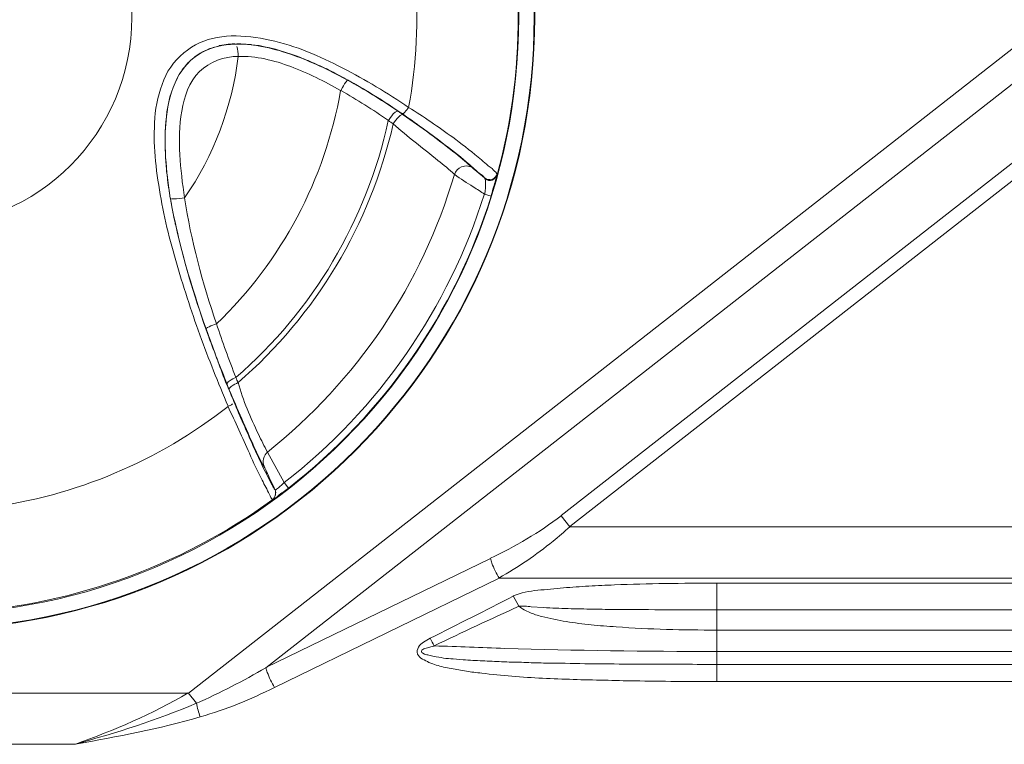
# Model space of a CAD drawing. Header units: millimetres. Extents: x -41881 to 54113, y -9946 to 101810.
# Tile 53 of 105: x -207 to -154, y 33018 to 33057. Entities that reach past the tile are written whole.
import ezdxf

# ---------------------------------------------------------------- set-up
doc = ezdxf.new("R2010")
doc.units = ezdxf.units.MM
doc.layers.add('CERNA', color=7, linetype='Continuous', lineweight=15)
doc.layers.add('UT-potrubi_privodni', color=3, linetype='Continuous', lineweight=50)

# ---------------------------------------------------------------- blocks, each defined once
blk = doc.blocks.new('CONDENSINOX_50_2')
at = {"layer": 'CERNA'}
for points in [[(-358.733, 2967.526), (-313.679, 3002.732)], [(-356.23, 3002.494), (-356.378, 3002.494)], [(-356.126, 3002.486), (-356.215, 3002.486)], [(-355.91, 3002.494), (-356.118, 3002.494)], [(-355.91, 3002.494), (-355.331, 3002.464)], [(-357.53, 3002.256), (-357.069, 3002.397)], [(-354.559, 2968.885), (-312.758, 3001.543)], [(-350.139, 3000.548), (-350.243, 3000.593)], [(-350.177, 3000.526), (-350.147, 3000.541)], [(-347.503, 2998.929), (-347.421, 2998.869)], [(-347.221, 2998.751), (-347.495, 2998.929)], [(-347.48, 2998.869), (-347.421, 2998.869)], [(-347.146, 2998.684), (-347.421, 2998.869)], [(-310.686, 2998.914), (-338.635, 2977.085)], [(-359.981, 2997.755), (-359.921, 2998.58)], [(-310.225, 2998.32), (-338.167, 2976.491)], [(-342.772, 2995.282), (-343.381, 2995.78)], [(-342.772, 2995.282), (-342.727, 2995.2)], [(-342.088, 2995.497), (-342.088, 2995.423)], [(-359.728, 2994.331), (-359.713, 2994.19)], [(-359.691, 2994.146), (-359.691, 2994.19)], [(-359.691, 2994.153), (-359.691, 2994.183)], [(-359.691, 2994.153), (-359.691, 2994.183)], [(-342.415, 2994.302), (-342.764, 2994.406)], [(-357.79, 2987.149), (-357.693, 2986.904)], [(-357.686, 2986.904), (-357.775, 2987.142)], [(-356.646, 2984.156), (-356.527, 2983.851)], [(-354.47, 2980.509), (-353.563, 2978.875)], [(-353.333, 2978.571), (-353.563, 2978.86)], [(-338.635, 2977.078), (-338.167, 2976.484)], [(-338.174, 2976.484), (-160.008, 2976.484)], [(-342.445, 2974.775), (-354.551, 2968.893)], [(-341.977, 2973.713), (-354.091, 2967.823)], [(-160.008, 2973.713), (-341.992, 2973.713)], [(-330.249, 2973.453), (-167.584, 2973.453)], [(-330.249, 2968.15), (-330.249, 2973.446)], [(-341.219, 2972.755), (-340.915, 2972.205)], [(-330.249, 2972.012), (-167.584, 2972.012)], [(-167.584, 2970.92), (-330.257, 2970.92)], [(-330.249, 2969.769), (-167.584, 2969.769)], [(-167.584, 2969.071), (-330.257, 2969.071)], [(-167.584, 2968.15), (-330.257, 2968.15)], [(-358.733, 2967.526), (-387.365, 2967.526)], [(-358.302, 2966.977), (-358.748, 2967.541)], [(-364.823, 2964.763), (-381.282, 2964.763)]]:
    blk.add_lwpolyline(points, dxfattribs=at)
for points, knots in [([(-406.045, 3003.927), (-406.045, 3022.146), (-391.279, 3036.919), (-373.053, 3036.919), (-354.833, 3036.919), (-340.061, 3022.146), (-340.061, 3003.927), (-340.061, 2985.701), (-354.833, 2970.928), (-373.053, 2970.928), (-391.279, 2970.928), (-406.045, 2985.701), (-406.045, 3003.927)], [0, 0, 0, 0, 1, 1, 1, 2, 2, 2, 3, 3, 3, 4, 4, 4, 4]), ([(-406.015, 3003.927), (-406.015, 3022.132), (-391.264, 3036.89), (-373.053, 3036.89), (-354.848, 3036.89), (-340.09, 3022.132), (-340.09, 3003.927), (-340.09, 2985.716), (-354.848, 2970.958), (-373.053, 2970.958), (-391.264, 2970.958), (-406.015, 2985.716), (-406.015, 3003.927)], [0, 0, 0, 0, 1, 1, 1, 2, 2, 2, 3, 3, 3, 4, 4, 4, 4]), ([(-405.205, 3003.927), (-405.205, 3021.679), (-390.811, 3036.08), (-373.045, 3036.08), (-355.294, 3036.08), (-340.922, 3021.679), (-340.922, 3003.927), (-340.922, 2986.154), (-355.294, 2971.767), (-373.045, 2971.767), (-390.811, 2971.767), (-405.205, 2986.154), (-405.205, 3003.927)], [0, 0, 0, 0, 1, 1, 1, 2, 2, 2, 3, 3, 3, 4, 4, 4, 4]), ([(-384.327, 3003.927), (-384.327, 3010.129), (-379.277, 3015.195), (-373.053, 3015.195), (-366.821, 3015.195), (-361.785, 3010.129), (-361.785, 3003.927), (-361.785, 2997.703), (-366.821, 2992.653), (-373.053, 2992.653), (-379.277, 2992.653), (-384.327, 2997.703), (-384.327, 3003.927)], [0, 0, 0, 0, 1, 1, 1, 2, 2, 2, 3, 3, 3, 4, 4, 4, 4]), ([(-346.857, 2999.077), (-347.993, 2999.857), (-349.196, 3000.57), (-350.414, 3001.194), (-351.662, 3001.848), (-352.925, 3002.397), (-354.336, 3002.702), (-355.688, 3003.006), (-357.195, 3003.081), (-358.354, 3002.442), (-358.948, 3002.123), (-359.461, 3001.617), (-359.832, 3001.031), (-360.166, 3000.422), (-360.359, 2999.731), (-360.486, 2999.033), (-360.575, 2998.335), (-360.59, 2997.651), (-360.56, 2996.953), (-360.53, 2996.27), (-360.449, 2995.579), (-360.33, 2994.896), (-360.129, 2993.529), (-359.81, 2992.192), (-359.416, 2990.833), (-359.022, 2989.481), (-358.599, 2988.144), (-358.109, 2986.822), (-357.641, 2985.515), (-357.136, 2984.252), (-356.586, 2982.975)], [0, 0, 0, 0, 1, 1, 1, 2, 2, 2, 3, 3, 3, 4, 4, 4, 5, 5, 5, 6, 6, 6, 7, 7, 7, 8, 8, 8, 9, 9, 9, 10, 10, 10, 10]), ([(-356.222, 3002.486), (-356.846, 3002.472), (-357.5, 3002.33), (-358.042, 3002.019), (-358.592, 3001.707), (-359.037, 3001.209), (-359.342, 3000.644)], [0, 0, 0, 0, 1, 1, 1, 2, 2, 2, 2]), ([(-350.243, 3000.6), (-351.157, 3001.105), (-352.115, 3001.543), (-353.088, 3001.892), (-354.076, 3002.241), (-355.101, 3002.501), (-356.118, 3002.486)], [0, 0, 0, 0, 1, 1, 1, 2, 2, 2, 2]), ([(-356.044, 3001.825), (-356.794, 3001.825), (-357.596, 3001.536), (-358.131, 3001.008), (-358.696, 3000.459), (-358.956, 2999.664), (-359.089, 2998.877), (-359.223, 2998.082), (-359.238, 2997.31), (-359.193, 2996.53), (-359.149, 2995.757), (-359.06, 2994.977), (-358.933, 2994.205)], [0, 0, 0, 0, 1, 1, 1, 2, 2, 2, 3, 3, 3, 4, 4, 4, 4]), ([(-356.044, 3001.825), (-355.086, 3001.855), (-354.113, 3001.61), (-353.214, 3001.276), (-352.278, 3000.927), (-351.395, 3000.489), (-350.526, 2999.983)], [0, 0, 0, 0, 1, 1, 1, 2, 2, 2, 2]), ([(-350.518, 2999.991), (-350.518, 2999.991), (-350.429, 3000.147), (-350.429, 3000.147), (-350.355, 3000.281), (-350.288, 3000.414), (-350.169, 3000.526)], [0, 0, 0, 0, 1, 1, 1, 2, 2, 2, 2]), ([(-347.948, 2998.372), (-347.948, 2998.372), (-347.844, 2998.528), (-347.844, 2998.528), (-347.748, 2998.661), (-347.644, 2998.817), (-347.48, 2998.877)], [0, 0, 0, 0, 1, 1, 1, 2, 2, 2, 2]), ([(-346.857, 2999.077), (-346.916, 2998.988), (-346.975, 2998.914), (-347.065, 2998.825), (-347.109, 2998.758), (-347.176, 2998.713), (-347.221, 2998.758)], [0, 0, 0, 0, 1, 1, 1, 2, 2, 2, 2]), ([(-346.857, 2999.077), (-346.047, 2998.58), (-345.26, 2998.03), (-344.48, 2997.466), (-344.027, 2997.131), (-343.566, 2996.782), (-343.113, 2996.404), (-342.868, 2996.203), (-342.638, 2995.98), (-342.363, 2995.78), (-342.274, 2995.69), (-342.17, 2995.616), (-342.096, 2995.505)], [0, 0, 0, 0, 1, 1, 1, 2, 2, 2, 3, 3, 3, 4, 4, 4, 4]), ([(-347.688, 2998.201), (-347.599, 2998.335), (-347.525, 2998.439), (-347.369, 2998.58), (-347.295, 2998.654), (-347.206, 2998.728), (-347.139, 2998.684)], [0, 0, 0, 0, 1, 1, 1, 2, 2, 2, 2]), ([(-347.221, 2998.751), (-346.493, 2998.245), (-345.757, 2997.711), (-345.044, 2997.176), (-344.606, 2996.827), (-344.16, 2996.507), (-343.752, 2996.144), (-343.507, 2995.95), (-343.299, 2995.735), (-343.054, 2995.535), (-342.957, 2995.46), (-342.838, 2995.386), (-342.764, 2995.275)], [0, 0, 0, 0, 1, 1, 1, 2, 2, 2, 3, 3, 3, 4, 4, 4, 4]), ([(-347.146, 2998.684), (-346.188, 2998.015), (-345.245, 2997.317), (-344.316, 2996.589), (-343.997, 2996.329), (-343.678, 2996.069), (-343.373, 2995.78)], [0, 0, 0, 0, 1, 1, 1, 2, 2, 2, 2]), ([(-347.688, 2998.201), (-346.931, 2997.503), (-346.092, 2996.879), (-345.275, 2996.225), (-344.97, 2995.98), (-344.666, 2995.735), (-344.391, 2995.46)], [0, 0, 0, 0, 1, 1, 1, 2, 2, 2, 2]), ([(-344.383, 2995.46), (-344.339, 2995.631), (-344.183, 2995.809), (-344.004, 2995.869), (-343.789, 2995.965), (-343.544, 2995.921), (-343.366, 2995.794)], [0, 0, 0, 0, 1, 1, 1, 2, 2, 2, 2]), ([(-342.764, 2994.406), (-342.957, 2994.524), (-343.158, 2994.666), (-343.373, 2994.799), (-343.707, 2995.015), (-344.056, 2995.215), (-344.376, 2995.468)], [0, 0, 0, 0, 1, 1, 1, 2, 2, 2, 2]), ([(-342.088, 2995.497), (-342.118, 2995.379), (-342.222, 2995.252), (-342.363, 2995.208), (-342.512, 2995.178), (-342.668, 2995.193), (-342.772, 2995.289)], [0, 0, 0, 0, 1, 1, 1, 2, 2, 2, 2]), ([(-342.727, 2995.2), (-342.712, 2995.171), (-342.712, 2995.126), (-342.712, 2995.067), (-342.697, 2994.836), (-342.727, 2994.628), (-342.757, 2994.413)], [0, 0, 0, 0, 1, 1, 1, 2, 2, 2, 2]), ([(-342.096, 2995.438), (-342.125, 2995.319), (-342.229, 2995.215), (-342.356, 2995.163), (-342.474, 2995.119), (-342.63, 2995.148), (-342.734, 2995.215)], [0, 0, 0, 0, 1, 1, 1, 2, 2, 2, 2]), ([(-342.415, 2994.302), (-342.385, 2994.42), (-342.341, 2994.547), (-342.311, 2994.68), (-342.229, 2994.925), (-342.155, 2995.185), (-342.096, 2995.438)], [0, 0, 0, 0, 1, 1, 1, 2, 2, 2, 2]), ([(-357.218, 2987.409), (-357.351, 2987.364), (-357.492, 2987.32), (-357.611, 2987.261), (-357.767, 2987.179), (-357.782, 2987.164), (-357.782, 2987.149)], [0, 0, 0, 0, 1, 1, 1, 2, 2, 2, 2]), ([(-356.17, 2984.527), (-356.289, 2984.483), (-356.393, 2984.423), (-356.534, 2984.327), (-356.594, 2984.282), (-356.668, 2984.208), (-356.653, 2984.148)], [0, 0, 0, 0, 1, 1, 1, 2, 2, 2, 2]), ([(-356.052, 2984.252), (-356.178, 2984.186), (-356.282, 2984.141), (-356.423, 2984.037), (-356.482, 2983.993), (-356.557, 2983.926), (-356.527, 2983.851)], [0, 0, 0, 0, 1, 1, 1, 2, 2, 2, 2]), ([(-354.47, 2980.509), (-354.655, 2980.828), (-354.789, 2981.148), (-354.96, 2981.467), (-355.368, 2982.381), (-355.799, 2983.272), (-356.052, 2984.252)], [0, 0, 0, 0, 1, 1, 1, 2, 2, 2, 2]), ([(-354.663, 2979.737), (-354.863, 2980.063), (-355.012, 2980.405), (-355.183, 2980.762), (-355.621, 2981.779), (-356.096, 2982.826), (-356.534, 2983.866)], [0, 0, 0, 0, 1, 1, 1, 2, 2, 2, 2]), ([(-354.195, 2977.947), (-354.276, 2978.006), (-354.321, 2978.118), (-354.366, 2978.222), (-354.484, 2978.496), (-354.626, 2978.734), (-354.759, 2978.994), (-355.004, 2979.469), (-355.235, 2979.952), (-355.443, 2980.442), (-355.806, 2981.282), (-356.208, 2982.128), (-356.601, 2982.982)], [0, 0, 0, 0, 1, 1, 1, 2, 2, 2, 3, 3, 3, 4, 4, 4, 4]), ([(-354.061, 2978.474), (-354.12, 2978.548), (-354.165, 2978.637), (-354.21, 2978.727), (-354.21, 2978.727), (-354.596, 2979.454), (-354.596, 2979.454), (-354.804, 2979.9), (-355.019, 2980.353), (-355.235, 2980.814), (-355.584, 2981.616), (-355.948, 2982.41), (-356.282, 2983.227)], [0, 0, 0, 0, 1, 1, 1, 2, 2, 2, 3, 3, 3, 4, 4, 4, 4]), ([(-354.061, 2978.474), (-354.135, 2978.623), (-354.195, 2978.786), (-354.276, 2978.927), (-354.41, 2979.202), (-354.514, 2979.492), (-354.67, 2979.752)], [0, 0, 0, 0, 1, 1, 1, 2, 2, 2, 2]), ([(-353.563, 2978.868), (-353.667, 2978.771), (-353.771, 2978.697), (-353.883, 2978.578), (-353.957, 2978.533), (-354.002, 2978.452), (-354.061, 2978.474)], [0, 0, 0, 0, 1, 1, 1, 2, 2, 2, 2]), ([(-353.333, 2978.571), (-353.422, 2978.489), (-353.526, 2978.429), (-353.623, 2978.355), (-353.816, 2978.222), (-353.987, 2978.051), (-354.187, 2977.947)], [0, 0, 0, 0, 1, 1, 1, 2, 2, 2, 2]), ([(-338.174, 2976.484), (-338.464, 2976.209), (-338.768, 2975.949), (-339.073, 2975.711), (-339.979, 2974.961), (-340.959, 2974.307), (-341.992, 2973.721)], [0, 0, 0, 0, 1, 1, 1, 2, 2, 2, 2]), ([(-342.445, 2974.775), (-342.43, 2974.701), (-342.4, 2974.612), (-342.37, 2974.53), (-342.259, 2974.24), (-342.14, 2973.973), (-341.969, 2973.713)], [0, 0, 0, 0, 1, 1, 1, 2, 2, 2, 2]), ([(-341.219, 2972.755), (-340.811, 2972.948), (-340.35, 2973.015), (-339.897, 2973.06), (-339.429, 2973.104), (-338.969, 2973.149), (-338.516, 2973.193), (-338.055, 2973.223), (-337.617, 2973.253), (-337.142, 2973.29), (-336.674, 2973.305), (-336.213, 2973.334), (-335.76, 2973.349), (-334.847, 2973.394), (-333.933, 2973.409), (-333.02, 2973.423), (-332.091, 2973.438), (-331.163, 2973.453), (-330.242, 2973.453)], [0, 0, 0, 0, 1, 1, 1, 2, 2, 2, 3, 3, 3, 4, 4, 4, 5, 5, 5, 6, 6, 6, 6]), ([(-330.249, 2970.92), (-331.148, 2970.92), (-332.061, 2970.92), (-332.96, 2970.95), (-333.851, 2970.98), (-334.765, 2971.024), (-335.664, 2971.091), (-336.117, 2971.121), (-336.577, 2971.151), (-337.015, 2971.195), (-337.461, 2971.24), (-337.914, 2971.314), (-338.36, 2971.374), (-338.798, 2971.455), (-339.251, 2971.544), (-339.682, 2971.648), (-339.905, 2971.708), (-340.12, 2971.775), (-340.321, 2971.864), (-340.543, 2971.953), (-340.744, 2972.057), (-340.915, 2972.213)], [0, 0, 0, 0, 1, 1, 1, 2, 2, 2, 3, 3, 3, 4, 4, 4, 5, 5, 5, 6, 6, 6, 7, 7, 7, 7]), ([(-340.907, 2972.205), (-340.803, 2972.22), (-340.699, 2972.205), (-340.588, 2972.205), (-340.469, 2972.191), (-340.343, 2972.191), (-340.254, 2972.176), (-340.254, 2972.176), (-339.585, 2972.131), (-339.585, 2972.131), (-339.132, 2972.101), (-338.701, 2972.087), (-338.263, 2972.072), (-337.803, 2972.057), (-337.365, 2972.057), (-336.926, 2972.042), (-336.466, 2972.042), (-336.042, 2972.027), (-335.582, 2972.027), (-334.706, 2972.027), (-333.807, 2972.012), (-332.923, 2972.012), (-332.923, 2972.012), (-330.249, 2972.012), (-330.249, 2972.012)], [0, 0, 0, 0, 1, 1, 1, 2, 2, 2, 3, 3, 3, 4, 4, 4, 5, 5, 5, 6, 6, 6, 7, 7, 7, 8, 8, 8, 8]), ([(-330.249, 2968.15), (-330.249, 2968.15), (-332.455, 2968.15), (-332.455, 2968.15), (-333.183, 2968.165), (-333.933, 2968.165), (-334.676, 2968.18), (-335.225, 2968.18), (-335.753, 2968.202), (-336.317, 2968.217), (-336.867, 2968.232), (-337.431, 2968.232), (-337.988, 2968.262), (-338.538, 2968.276), (-339.073, 2968.291), (-339.637, 2968.321), (-340.179, 2968.351), (-340.729, 2968.38), (-341.294, 2968.425), (-341.843, 2968.477), (-342.37, 2968.521), (-342.92, 2968.596), (-343.21, 2968.625), (-343.485, 2968.655), (-343.745, 2968.7), (-344.027, 2968.744), (-344.287, 2968.789), (-344.562, 2968.841), (-344.836, 2968.885), (-345.111, 2968.96), (-345.371, 2969.034), (-345.49, 2969.079), (-345.609, 2969.116), (-345.765, 2969.175), (-345.869, 2969.234), (-345.995, 2969.294), (-346.114, 2969.353), (-346.218, 2969.428), (-346.329, 2969.509), (-346.374, 2969.628), (-346.433, 2969.754), (-346.389, 2969.888), (-346.329, 2969.992), (-346.27, 2970.118), (-346.158, 2970.193), (-346.054, 2970.267), (-345.95, 2970.341), (-345.824, 2970.408), (-345.705, 2970.482)], [0, 0, 0, 0, 1, 1, 1, 2, 2, 2, 3, 3, 3, 4, 4, 4, 5, 5, 5, 6, 6, 6, 7, 7, 7, 8, 8, 8, 9, 9, 9, 10, 10, 10, 11, 11, 11, 12, 12, 12, 13, 13, 13, 14, 14, 14, 15, 15, 15, 16, 16, 16, 16]), ([(-330.249, 2969.071), (-331.645, 2969.071), (-333.049, 2969.071), (-334.46, 2969.086), (-335.144, 2969.086), (-335.879, 2969.086), (-336.577, 2969.101), (-337.275, 2969.101), (-337.974, 2969.116), (-338.679, 2969.131), (-339.013, 2969.131), (-339.377, 2969.131), (-339.712, 2969.145), (-340.075, 2969.145), (-340.425, 2969.168), (-340.774, 2969.182), (-341.123, 2969.182), (-341.472, 2969.197), (-341.843, 2969.212), (-342.177, 2969.227), (-342.541, 2969.242), (-342.876, 2969.257), (-343.225, 2969.272), (-343.574, 2969.301), (-343.923, 2969.316), (-343.923, 2969.316), (-344.458, 2969.361), (-344.458, 2969.361), (-344.621, 2969.376), (-344.807, 2969.39), (-344.97, 2969.405), (-345.156, 2969.457), (-345.327, 2969.472), (-345.49, 2969.502), (-345.579, 2969.517), (-345.676, 2969.532), (-345.765, 2969.561), (-345.839, 2969.576), (-345.913, 2969.606), (-346.01, 2969.621), (-346.158, 2969.71), (-346.173, 2969.74), (-346.158, 2969.769), (-346.158, 2969.866), (-346.054, 2969.896), (-345.98, 2969.925), (-345.884, 2969.955), (-345.809, 2969.985), (-345.72, 2969.999), (-345.646, 2970.029), (-345.549, 2970.029), (-345.475, 2970.059)], [0, 0, 0, 0, 1, 1, 1, 2, 2, 2, 3, 3, 3, 4, 4, 4, 5, 5, 5, 6, 6, 6, 7, 7, 7, 8, 8, 8, 9, 9, 9, 10, 10, 10, 11, 11, 11, 12, 12, 12, 13, 13, 13, 14, 14, 14, 15, 15, 15, 16, 16, 16, 17, 17, 17, 17]), ([(-345.475, 2970.066), (-344.198, 2970.022), (-342.935, 2969.977), (-341.672, 2969.933), (-337.87, 2969.814), (-334.067, 2969.762), (-330.249, 2969.762)], [0, 0, 0, 0, 1, 1, 1, 2, 2, 2, 2]), ([(-354.559, 2968.885), (-354.544, 2968.811), (-354.514, 2968.715), (-354.477, 2968.64), (-354.373, 2968.351), (-354.254, 2968.091), (-354.083, 2967.823)], [0, 0, 0, 0, 1, 1, 1, 2, 2, 2, 2])]:
    blk.add_open_spline(points, degree=3, knots=knots, dxfattribs=at)
for points in [[(-342.088, 2995.438), (-340.432, 3001.476), (-340.581, 3007.886), (-342.512, 3013.843)], [(-346.857, 2999.077), (-345.988, 3003.779), (-346.396, 3008.614), (-348.038, 3013.093)], [(-356.386, 3002.486), (-356.527, 3002.486), (-356.661, 3002.472), (-356.802, 3002.457)], [(-358.213, 3001.922), (-358.057, 3002.033), (-357.894, 3002.108), (-357.723, 3002.182)], [(-357.53, 3002.256), (-357.589, 3002.241), (-357.648, 3002.212), (-357.723, 3002.182)], [(-356.794, 3002.449), (-356.883, 3002.434), (-356.987, 3002.42), (-357.077, 3002.405)], [(-356.044, 3001.825), (-356.044, 3002.011), (-356.059, 3002.175), (-356.126, 3002.36)], [(-354.923, 3002.405), (-355.056, 3002.42), (-355.197, 3002.434), (-355.331, 3002.449)], [(-354.923, 3002.405), (-354.128, 3002.264), (-353.37, 3002.019), (-352.642, 3001.751)], [(-359.208, 3000.882), (-359.089, 3001.083), (-358.933, 3001.276), (-358.77, 3001.461)], [(-358.933, 2994.205), (-357.366, 2996.478), (-356.378, 2999.092), (-356.044, 3001.825)], [(-358.428, 3001.773), (-358.547, 3001.677), (-358.651, 3001.573), (-358.777, 3001.454)], [(-358.213, 3001.922), (-358.272, 3001.877), (-358.347, 3001.833), (-358.428, 3001.773)], [(-352.175, 3001.551), (-352.316, 3001.61), (-352.464, 3001.677), (-352.635, 3001.736)], [(-351.313, 3001.157), (-351.58, 3001.291), (-351.885, 3001.432), (-352.175, 3001.551)], [(-350.689, 3000.852), (-350.89, 3000.956), (-351.105, 3001.053), (-351.313, 3001.172)], [(-359.921, 2998.58), (-359.847, 2999.293), (-359.676, 3000.006), (-359.327, 3000.644)], [(-359.334, 3000.652), (-359.654, 3000.006), (-359.839, 2999.293), (-359.914, 2998.58)], [(-350.243, 3000.607), (-350.385, 3000.682), (-350.533, 3000.778), (-350.704, 3000.852)], [(-349.434, 3000.154), (-349.657, 3000.288), (-349.917, 3000.422), (-350.147, 3000.563)], [(-350.139, 3000.548), (-349.241, 3000.043), (-348.357, 2999.493), (-347.51, 2998.936)], [(-357.218, 2987.409), (-353.705, 2990.788), (-351.358, 2995.2), (-350.526, 2999.991)], [(-350.518, 2999.991), (-349.634, 2999.493), (-348.788, 2998.944), (-347.948, 2998.379)], [(-349.174, 2999.998), (-349.248, 3000.043), (-349.337, 3000.095), (-349.434, 3000.154)], [(-347.495, 2998.929), (-348.045, 2999.308), (-348.602, 2999.657), (-349.181, 3000.006)], [(-359.914, 2998.58), (-360.085, 2997.131), (-359.929, 2995.646), (-359.706, 2994.183)], [(-356.17, 2984.527), (-352.011, 2988.13), (-349.122, 2993.002), (-347.956, 2998.372)], [(-347.688, 2998.201), (-347.778, 2998.245), (-347.859, 2998.305), (-347.948, 2998.364)], [(-359.981, 2997.755), (-359.981, 2997.562), (-359.995, 2997.362), (-359.981, 2997.161)], [(-356.052, 2984.252), (-351.855, 2987.884), (-348.921, 2992.764), (-347.688, 2998.201)], [(-359.988, 2997.161), (-359.988, 2996.998), (-359.988, 2996.812), (-359.973, 2996.649)], [(-359.973, 2996.649), (-359.973, 2996.359), (-359.943, 2996.069), (-359.914, 2995.78)], [(-359.914, 2995.78), (-359.914, 2995.676), (-359.899, 2995.572), (-359.884, 2995.46)], [(-359.884, 2995.46), (-359.839, 2995.081), (-359.795, 2994.718), (-359.735, 2994.324)], [(-354.47, 2980.509), (-349.649, 2984.342), (-346.121, 2989.556), (-344.391, 2995.46)], [(-357.782, 2987.149), (-358.569, 2989.422), (-359.282, 2991.761), (-359.698, 2994.168)], [(-359.691, 2994.146), (-359.691, 2994.101), (-359.676, 2994.056), (-359.676, 2993.997)], [(-359.669, 2993.997), (-359.609, 2993.611), (-359.535, 2993.232), (-359.446, 2992.853)], [(-359.528, 2994.146), (-359.557, 2994.146), (-359.602, 2994.146), (-359.646, 2994.16)], [(-358.933, 2994.205), (-359.119, 2994.175), (-359.327, 2994.146), (-359.528, 2994.146)], [(-357.218, 2987.409), (-357.96, 2989.63), (-358.599, 2991.895), (-358.933, 2994.212)], [(-353.563, 2978.868), (-348.461, 2982.819), (-344.71, 2988.248), (-342.772, 2994.413)], [(-353.333, 2978.571), (-348.179, 2982.581), (-344.361, 2988.063), (-342.408, 2994.294)], [(-359.446, 2992.853), (-359.446, 2992.809), (-359.431, 2992.764), (-359.416, 2992.72)], [(-357.79, 2987.149), (-358.428, 2988.969), (-359.008, 2990.826), (-359.401, 2992.697)], [(-357.218, 2987.409), (-356.898, 2986.451), (-356.549, 2985.478), (-356.17, 2984.535)], [(-357.693, 2986.897), (-357.678, 2986.83), (-357.648, 2986.77), (-357.634, 2986.711)], [(-357.686, 2986.904), (-357.366, 2985.99), (-357.017, 2985.062), (-356.638, 2984.163)], [(-357.626, 2986.703), (-357.322, 2985.849), (-356.987, 2984.98), (-356.668, 2984.134)], [(-356.17, 2984.527), (-356.133, 2984.438), (-356.089, 2984.342), (-356.059, 2984.252)], [(-356.653, 2984.141), (-356.534, 2983.837), (-356.408, 2983.532), (-356.274, 2983.227)], [(-369.562, 2977.508), (-364.831, 2978.132), (-360.345, 2980.019), (-356.586, 2982.968)], [(-356.594, 2982.975), (-356.519, 2983.005), (-356.438, 2983.034), (-356.349, 2983.109)], [(-354.47, 2980.509), (-354.67, 2980.338), (-354.759, 2979.974), (-354.655, 2979.744)], [(-354.195, 2977.947), (-354.061, 2978.051), (-353.987, 2978.296), (-354.061, 2978.481)], [(-354.187, 2977.947), (-354.054, 2978.051), (-353.979, 2978.296), (-354.054, 2978.481)], [(-371.56, 2971.849), (-365.306, 2972.139), (-359.253, 2974.27), (-354.187, 2977.947)], [(-338.635, 2977.078), (-339.808, 2976.164), (-341.115, 2975.421), (-342.452, 2974.783)], [(-345.705, 2970.475), (-344.212, 2971.218), (-342.712, 2971.983), (-341.219, 2972.74)], [(-340.907, 2972.205), (-342.43, 2971.507), (-343.967, 2970.794), (-345.475, 2970.074)], [(-345.475, 2970.066), (-345.542, 2970.207), (-345.616, 2970.326), (-345.705, 2970.482)], [(-354.559, 2968.885), (-355.769, 2968.187), (-357.017, 2967.526), (-358.317, 2966.969)], [(-364.823, 2964.763), (-362.744, 2965.521), (-360.671, 2966.39), (-358.74, 2967.534)], [(-354.091, 2967.823), (-355.383, 2967.185), (-356.705, 2966.628), (-358.094, 2966.249)], [(-358.302, 2966.977), (-360.419, 2966.063), (-362.625, 2965.38), (-364.831, 2964.771)], [(-358.302, 2966.977), (-358.243, 2966.731), (-358.183, 2966.472), (-358.094, 2966.241)], [(-358.094, 2966.234), (-360.3, 2965.595), (-362.58, 2965.172), (-364.831, 2964.763)]]:
    blk.add_open_spline(points, degree=3, dxfattribs=at)

msp = doc.modelspace()

# ---------------------------------------------------------------- block references
at = {"layer": 'UT-potrubi_privodni', "ltscale": 10}
msp.add_blockref('CONDENSINOX_50_2', (160.977, 30053.626), dxfattribs=at)

doc.saveas('drawing.dxf')
